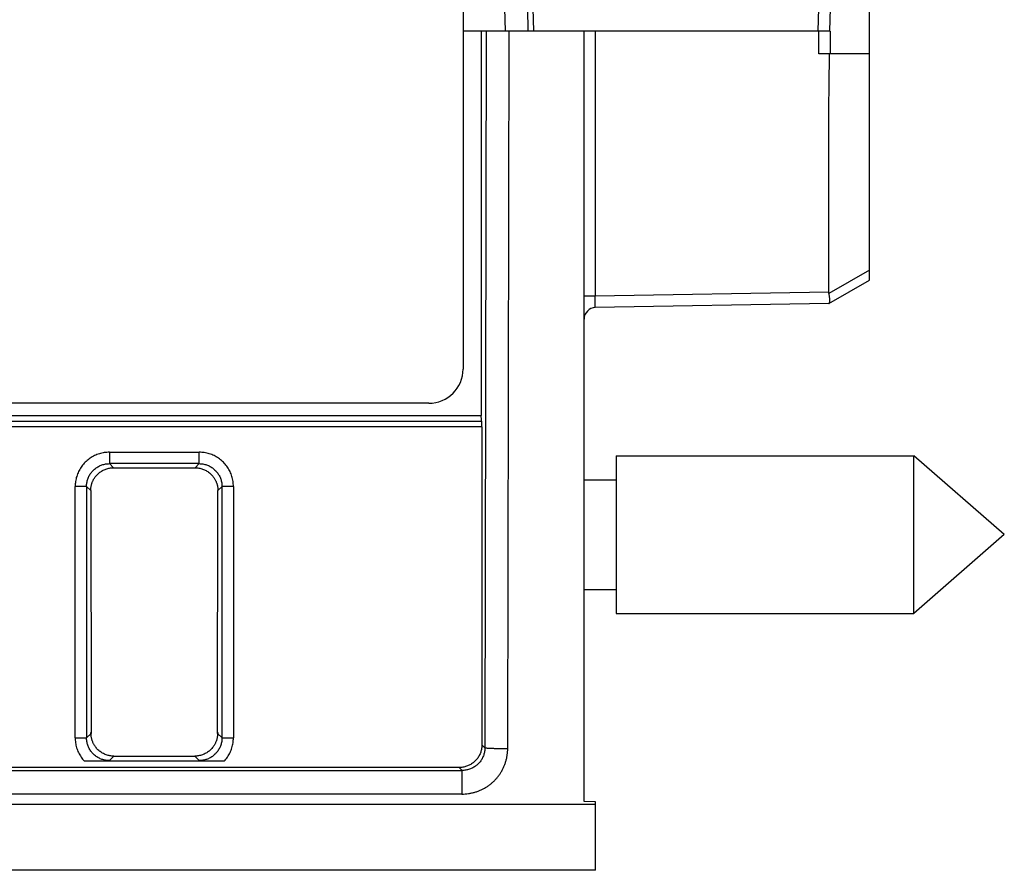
# Model space of a CAD drawing. Header units: inches. Extents: x 0 to 34, y 0 to 22.
# Tile 23 of 75: x 18.304 to 19.166, y 3.255 to 4. Entities that reach past the tile are written whole.
import ezdxf

# ---------------------------------------------------------------- set-up
doc = ezdxf.new("R2010")
doc.units = ezdxf.units.IN
doc.header["$LTSCALE"] = 1.87
doc.header["$MEASUREMENT"] = 0
doc.layers.get('0').update_dxf_attribs({"linetype": 'CONTINUOUS'})

msp = doc.modelspace()

# ---------------------------------------------------------------- linework, layer by layer
at = {"color": 7, "linetype": 'CONTINUOUS'}
for p, q in [((18.6921, 4.82126), (18.6921, 3.69435)), ((19.0481, 3.77235), (19.0481, 4.38035)), ((18.72915, 3.99035), (18.7288, 4.01035)), ((18.74915, 3.99035), (18.7488, 4.01035)), ((18.7531, 4.01035), (18.7538, 3.99035)), ((19.00347, 4.01035), (19.00294, 3.99035)), ((19.01346, 4.01035), (19.01294, 3.99035)), ((19.01346, 3.99035), (18.6921, 3.99035)), ((18.7081, 3.99035), (18.7081, 3.65369)), ((18.71239, 3.99035), (18.71124, 3.36271)), ((18.73121, 3.362), (18.73236, 3.99035)), ((18.7981, 3.31552), (18.7981, 3.99035)), ((18.80793, 3.99035), (18.80793, 3.75815)), ((19.00364, 3.97035), (19.00364, 3.99035)), ((19.01346, 3.99035), (19.01346, 3.97035)), ((19.0481, 3.97035), (19.00364, 3.97035)), ((19.0481, 3.78101), (19.01252, 3.76047)), ((19.01238, 3.75172), (19.0481, 3.77235)), ((19.01238, 3.76172), (18.80793, 3.75815)), ((18.80793, 3.75815), (18.7981, 3.75815)), ((19.01238, 3.75172), (18.80793, 3.74816)), ((18.6621, 3.66435), (18.28156, 3.66435)), ((16.30381, 3.64869), (18.70836, 3.64869)), ((16.30407, 3.65369), (18.7081, 3.65369)), ((18.70863, 3.64369), (16.30355, 3.64369)), ((18.70863, 3.64369), (18.70863, 3.36532)), ((18.38237, 3.62149), (18.38237, 3.6115)), ((18.38238, 3.62149), (18.46101, 3.62149)), ((18.46101, 3.6115), (18.46101, 3.62149)), ((18.8261, 3.61835), (19.08673, 3.61835)), ((18.8261, 3.61835), (18.8261, 3.48035)), ((19.1661, 3.54935), (19.08673, 3.61835)), ((19.08673, 3.48035), (19.08673, 3.61835)), ((18.46101, 3.6115), (18.38237, 3.6115)), ((18.38597, 3.60791), (18.38237, 3.6115)), ((18.38597, 3.60791), (18.45742, 3.60791)), ((18.46101, 3.6115), (18.45742, 3.60791)), ((18.7981, 3.59735), (18.8261, 3.59735)), ((18.36239, 3.59151), (18.35239, 3.59151)), ((18.35239, 3.37143), (18.35239, 3.59151)), ((18.36239, 3.59151), (18.36601, 3.58789)), ((18.36239, 3.59151), (18.36239, 3.37143)), ((18.36601, 3.58789), (18.36627, 3.37531)), ((18.47712, 3.37531), (18.47738, 3.58789)), ((18.47738, 3.58789), (18.481, 3.59151)), ((18.49099, 3.59151), (18.481, 3.59151)), ((18.481, 3.37143), (18.481, 3.59151)), ((18.49099, 3.59151), (18.49099, 3.37143)), ((19.1661, 3.54935), (19.08673, 3.48035)), ((18.7981, 3.50135), (18.8261, 3.50135)), ((18.8261, 3.48035), (19.08673, 3.48035)), ((18.36627, 3.37531), (18.36239, 3.37143)), ((18.481, 3.37143), (18.47712, 3.37531)), ((18.35239, 3.37143), (18.36239, 3.37143)), ((18.481, 3.37143), (18.49099, 3.37143)), ((18.71124, 3.36271), (18.70863, 3.36532)), ((18.38237, 3.35144), (18.38628, 3.35535)), ((18.38628, 3.35535), (18.45711, 3.35535)), ((18.45711, 3.35535), (18.46101, 3.35144)), ((18.36033, 3.35111), (18.48306, 3.35111)), ((18.68865, 3.34535), (17.79747, 3.34535)), ((18.28209, 3.34281), (18.69119, 3.34281)), ((18.68865, 3.34535), (18.69119, 3.34281)), ((18.69119, 3.32214), (18.69119, 3.34281)), ((18.69117, 3.32213), (18.28069, 3.32213)), ((16.23254, 3.31325), (18.8081, 3.31325)), ((18.8081, 3.31535), (18.7981, 3.31552)), ((18.8081, 3.25535), (18.8081, 3.31535)), ((18.8081, 3.25535), (16.23356, 3.25535))]:
    msp.add_line(p, q, dxfattribs=at)
for centre, radius, start, end in [((18.8081, 3.73816), 0.01, 90.99999, 180), ((18.6621, 3.69435), 0.03, 270, 360)]:
    msp.add_arc(centre, radius, start, end, dxfattribs=at)
for points, knots in [([(19.01238, 3.76172), (19.01238, 3.78728), (19.01242, 3.83591), (19.01227, 3.90545), (19.01272, 3.94944), (19.01304, 3.97035)], [0, 0, 0, 0, 0.367512, 0.699301, 1, 1, 1, 1]), ([(19.01252, 3.76047), (19.01249, 3.76061), (19.01244, 3.76088), (19.01239, 3.7613), (19.01238, 3.76158), (19.01238, 3.76172)], [0, 0, 0, 0, 0.33836, 0.670479, 1, 1, 1, 1]), ([(19.01272, 3.75197), (19.01279, 3.75205), (19.01292, 3.75224), (19.01305, 3.75259), (19.01316, 3.75301), (19.01324, 3.7535), (19.01328, 3.75406), (19.0133, 3.75469), (19.01328, 3.75538), (19.01323, 3.75612), (19.01315, 3.75692), (19.01304, 3.75775), (19.0129, 3.75863), (19.01273, 3.75954), (19.01259, 3.76016), (19.01252, 3.76047)], [0, 0, 0, 0, 0.03555, 0.077862, 0.127778, 0.185311, 0.250567, 0.323164, 0.402789, 0.489115, 0.581415, 0.679449, 0.782235, 0.889391, 1, 1, 1, 1]), ([(18.80793, 3.74816), (18.80791, 3.74815), (18.80791, 3.74825), (18.80789, 3.74837), (18.80789, 3.74862), (18.80787, 3.74894), (18.80787, 3.74937), (18.80786, 3.74987), (18.80786, 3.75045), (18.80786, 3.75111), (18.80786, 3.75183), (18.80786, 3.75261), (18.80787, 3.75345), (18.80787, 3.75433), (18.80788, 3.75526), (18.8079, 3.75621), (18.80791, 3.75718), (18.80792, 3.75783), (18.80793, 3.75815)], [0, 0, 0, 0, 0.00506, 0.019531, 0.04344, 0.076564, 0.118564, 0.168998, 0.227356, 0.293081, 0.365573, 0.444186, 0.528223, 0.61691, 0.709376, 0.804693, 0.901893, 1, 1, 1, 1]), ([(18.70836, 3.64869), (18.70817, 3.64869), (18.7083, 3.64996), (18.70804, 3.65121), (18.7081, 3.65284), (18.7081, 3.65369)], [0, 0, 0, 0, 0.118591, 0.486726, 1, 1, 1, 1]), ([(18.70863, 3.64369), (18.70863, 3.64464), (18.70869, 3.64632), (18.70845, 3.64758), (18.70852, 3.64869), (18.70836, 3.64869)], [0, 0, 0, 0, 0.562133, 0.904489, 1, 1, 1, 1]), ([(18.38238, 3.62149), (18.38164, 3.62149), (18.38015, 3.62144), (18.37793, 3.62119), (18.37573, 3.62078), (18.37356, 3.6202), (18.37143, 3.61946), (18.36937, 3.61856), (18.36738, 3.61751), (18.36548, 3.61632), (18.36367, 3.61498), (18.36197, 3.61352), (18.36037, 3.61193), (18.35891, 3.61022), (18.35757, 3.60841), (18.35638, 3.60651), (18.35533, 3.60452), (18.35443, 3.60246), (18.35369, 3.60034), (18.35311, 3.59816), (18.3527, 3.59596), (18.35245, 3.59374), (18.35239, 3.59225), (18.35239, 3.59151)], [0, 0, 0, 0, 0.047098, 0.094501, 0.142132, 0.189887, 0.23766, 0.285359, 0.332993, 0.380632, 0.428326, 0.47606, 0.523809, 0.571544, 0.619236, 0.666869, 0.7145, 0.762205, 0.81, 0.857783, 0.905447, 0.95288, 1, 1, 1, 1]), ([(18.49099, 3.59151), (18.49099, 3.59225), (18.49094, 3.59373), (18.49069, 3.59595), (18.49028, 3.59816), (18.4897, 3.60033), (18.48896, 3.60246), (18.48806, 3.60452), (18.48701, 3.6065), (18.48582, 3.60841), (18.48448, 3.61022), (18.48302, 3.61192), (18.48142, 3.61351), (18.47972, 3.61498), (18.47791, 3.61631), (18.47601, 3.61751), (18.47402, 3.61856), (18.47196, 3.61946), (18.46983, 3.6202), (18.46766, 3.62078), (18.46545, 3.62119), (18.46323, 3.62144), (18.46175, 3.62149), (18.46101, 3.62149)], [0, 0, 0, 0, 0.047098, 0.094502, 0.142132, 0.189887, 0.237661, 0.28536, 0.332994, 0.380632, 0.428326, 0.476061, 0.52381, 0.571544, 0.619236, 0.666869, 0.7145, 0.762206, 0.81, 0.857784, 0.905447, 0.95288, 1, 1, 1, 1]), ([(18.36239, 3.59151), (18.36239, 3.59206), (18.36243, 3.59317), (18.36264, 3.59481), (18.36297, 3.59643), (18.36345, 3.59802), (18.36405, 3.59956), (18.36477, 3.60105), (18.36562, 3.60247), (18.36658, 3.60381), (18.36765, 3.60507), (18.36882, 3.60624), (18.37008, 3.60731), (18.37142, 3.60827), (18.37284, 3.60912), (18.37433, 3.60984), (18.37587, 3.61044), (18.37746, 3.61091), (18.37908, 3.61125), (18.38072, 3.61146), (18.38182, 3.6115), (18.38237, 3.6115)], [0, 0, 0, 0, 0.052725, 0.105429, 0.158109, 0.210764, 0.26339, 0.31599, 0.368571, 0.421145, 0.47372, 0.526304, 0.578898, 0.631492, 0.684081, 0.736675, 0.789284, 0.841915, 0.894575, 0.947268, 1, 1, 1, 1]), ([(18.3661, 3.58852), (18.3661, 3.58884), (18.36602, 3.58954), (18.36619, 3.5906), (18.36635, 3.5917), (18.36659, 3.59275), (18.36687, 3.59377), (18.36721, 3.59478), (18.3676, 3.59577), (18.36805, 3.59675), (18.36858, 3.59776), (18.36923, 3.59884), (18.37004, 3.6), (18.37101, 3.60119), (18.37215, 3.60238), (18.37341, 3.60349), (18.37478, 3.6045), (18.37622, 3.60539), (18.37774, 3.60616), (18.37931, 3.60679), (18.38093, 3.60728), (18.38259, 3.60764), (18.38427, 3.60786), (18.38541, 3.60791), (18.38597, 3.60791)], [0, 0, 0, 0, 0.030606, 0.068588, 0.104239, 0.138755, 0.173333, 0.207967, 0.242335, 0.276825, 0.313282, 0.353678, 0.399679, 0.450504, 0.504113, 0.559092, 0.614478, 0.669633, 0.724634, 0.77959, 0.834699, 0.889778, 0.944922, 1, 1, 1, 1]), ([(18.45742, 3.60791), (18.45798, 3.60791), (18.4591, 3.60786), (18.46078, 3.60764), (18.46243, 3.60729), (18.46405, 3.6068), (18.46561, 3.60617), (18.46712, 3.60541), (18.46857, 3.60453), (18.46993, 3.60353), (18.47119, 3.60242), (18.47233, 3.60125), (18.47331, 3.60005), (18.47412, 3.5989), (18.47478, 3.59782), (18.47531, 3.5968), (18.47577, 3.59581), (18.47616, 3.59482), (18.47651, 3.5938), (18.47679, 3.59277), (18.47703, 3.59171), (18.4772, 3.59061), (18.47737, 3.58954), (18.47728, 3.58884), (18.47728, 3.58852)], [0, 0, 0, 0, 0.054843, 0.109743, 0.164576, 0.219441, 0.274164, 0.328938, 0.383838, 0.438934, 0.493663, 0.547178, 0.598032, 0.644121, 0.684685, 0.721386, 0.756169, 0.790837, 0.825758, 0.860629, 0.895424, 0.931315, 0.969435, 1, 1, 1, 1]), ([(18.46101, 3.6115), (18.46156, 3.6115), (18.46267, 3.61146), (18.46431, 3.61125), (18.46593, 3.61091), (18.46752, 3.61044), (18.46906, 3.60984), (18.47054, 3.60911), (18.47196, 3.60827), (18.47331, 3.60731), (18.47457, 3.60624), (18.47574, 3.60507), (18.47681, 3.60381), (18.47777, 3.60246), (18.47861, 3.60104), (18.47934, 3.59956), (18.47994, 3.59802), (18.48041, 3.59643), (18.48075, 3.59481), (18.48095, 3.59317), (18.481, 3.59206), (18.481, 3.59151)], [0, 0, 0, 0, 0.052725, 0.105429, 0.158109, 0.210764, 0.26339, 0.31599, 0.368571, 0.421145, 0.47372, 0.526304, 0.578898, 0.631492, 0.684081, 0.736675, 0.789284, 0.841915, 0.894575, 0.947268, 1, 1, 1, 1]), ([(18.38628, 3.35535), (18.38571, 3.35535), (18.38457, 3.3554), (18.38287, 3.35561), (18.3812, 3.35598), (18.37957, 3.35648), (18.37799, 3.35712), (18.37646, 3.35789), (18.37501, 3.35879), (18.37364, 3.35981), (18.37236, 3.36094), (18.37122, 3.36214), (18.37022, 3.36337), (18.3694, 3.36456), (18.36874, 3.36569), (18.36819, 3.36676), (18.36773, 3.36781), (18.36732, 3.36889), (18.36699, 3.36998), (18.36671, 3.3711), (18.3665, 3.37223), (18.36634, 3.37336), (18.36631, 3.37461), (18.36614, 3.37546), (18.36614, 3.37594)], [0, 0, 0, 0, 0.053304, 0.106659, 0.159958, 0.21331, 0.266558, 0.319856, 0.373182, 0.426595, 0.479817, 0.5323, 0.582388, 0.627681, 0.667771, 0.704574, 0.740168, 0.775999, 0.811823, 0.847589, 0.883596, 0.919429, 0.954981, 1, 1, 1, 1]), ([(18.47725, 3.37594), (18.47725, 3.37546), (18.47708, 3.37461), (18.47704, 3.37336), (18.47688, 3.37223), (18.47668, 3.3711), (18.4764, 3.36998), (18.47606, 3.36889), (18.47566, 3.36781), (18.47519, 3.36676), (18.47465, 3.36569), (18.47398, 3.36456), (18.47316, 3.36337), (18.47217, 3.36214), (18.47102, 3.36094), (18.46975, 3.35981), (18.46838, 3.35879), (18.46692, 3.35789), (18.4654, 3.35712), (18.46381, 3.35648), (18.46218, 3.35598), (18.46051, 3.35561), (18.45882, 3.3554), (18.45768, 3.35535), (18.45711, 3.35535)], [0, 0, 0, 0, 0.045018, 0.08057, 0.116404, 0.152411, 0.188176, 0.224, 0.259832, 0.295425, 0.332229, 0.372319, 0.417612, 0.4677, 0.520183, 0.573404, 0.626818, 0.680144, 0.733442, 0.78669, 0.840042, 0.89334, 0.946696, 1, 1, 1, 1]), ([(18.35239, 3.37143), (18.35239, 3.3707), (18.35245, 3.36924), (18.35269, 3.36703), (18.3531, 3.36483), (18.35368, 3.36265), (18.35442, 3.36051), (18.35532, 3.35844), (18.35637, 3.35644), (18.35757, 3.35454), (18.35888, 3.35276), (18.35984, 3.35164), (18.36033, 3.35111)], [0, 0, 0, 0, 0.097909, 0.197176, 0.297506, 0.398556, 0.499971, 0.60139, 0.702451, 0.802799, 0.90209, 1, 1, 1, 1]), ([(18.38237, 3.35144), (18.38182, 3.35144), (18.38072, 3.35149), (18.37908, 3.35169), (18.37745, 3.35203), (18.37587, 3.3525), (18.37433, 3.3531), (18.37284, 3.35383), (18.37142, 3.35468), (18.37008, 3.35564), (18.36881, 3.3567), (18.36765, 3.35787), (18.36658, 3.35913), (18.36562, 3.36048), (18.36477, 3.3619), (18.36405, 3.36339), (18.36345, 3.36493), (18.36297, 3.36651), (18.36264, 3.36813), (18.36243, 3.36978), (18.36239, 3.37088), (18.36239, 3.37143)], [0, 0, 0, 0, 0.052724, 0.105428, 0.158109, 0.210764, 0.26339, 0.31599, 0.368571, 0.421145, 0.47372, 0.526304, 0.578898, 0.631492, 0.684081, 0.736675, 0.789284, 0.841915, 0.894575, 0.947268, 1, 1, 1, 1]), ([(18.481, 3.37143), (18.481, 3.37088), (18.48095, 3.36978), (18.48075, 3.36813), (18.48041, 3.36651), (18.47994, 3.36493), (18.47934, 3.36338), (18.47861, 3.3619), (18.47777, 3.36048), (18.47681, 3.35913), (18.47574, 3.35787), (18.47457, 3.3567), (18.47331, 3.35564), (18.47196, 3.35467), (18.47054, 3.35383), (18.46906, 3.3531), (18.46752, 3.3525), (18.46593, 3.35203), (18.46431, 3.35169), (18.46267, 3.35149), (18.46156, 3.35144), (18.46101, 3.35144)], [0, 0, 0, 0, 0.052725, 0.105429, 0.158109, 0.210764, 0.26339, 0.31599, 0.368572, 0.421145, 0.47372, 0.526304, 0.578898, 0.631492, 0.684082, 0.736675, 0.789284, 0.841915, 0.894575, 0.947268, 1, 1, 1, 1]), ([(18.48306, 3.35111), (18.48355, 3.35164), (18.48451, 3.35276), (18.48582, 3.35454), (18.48701, 3.35644), (18.48806, 3.35844), (18.48897, 3.36051), (18.48971, 3.36265), (18.49029, 3.36483), (18.4907, 3.36704), (18.49094, 3.36924), (18.49099, 3.37071), (18.49099, 3.37143)], [0, 0, 0, 0, 0.097925, 0.197233, 0.297597, 0.398672, 0.5001, 0.60152, 0.702566, 0.802882, 0.902123, 1, 1, 1, 1]), ([(18.70863, 3.36532), (18.70863, 3.36477), (18.70858, 3.36367), (18.70838, 3.36202), (18.70804, 3.36041), (18.70757, 3.35882), (18.70697, 3.35728), (18.70624, 3.3558), (18.70539, 3.35438), (18.70443, 3.35303), (18.70337, 3.35177), (18.7022, 3.35061), (18.70094, 3.34954), (18.6996, 3.34858), (18.69818, 3.34773), (18.69669, 3.34701), (18.69515, 3.34641), (18.69357, 3.34594), (18.69195, 3.3456), (18.69031, 3.34539), (18.68921, 3.34535), (18.68865, 3.34535)], [0, 0, 0, 0, 0.052714, 0.105436, 0.158068, 0.21075, 0.263346, 0.315966, 0.368566, 0.421125, 0.473732, 0.526268, 0.578875, 0.631434, 0.684034, 0.736654, 0.78925, 0.841932, 0.894564, 0.947286, 1, 1, 1, 1]), ([(18.69117, 3.32213), (18.69214, 3.32213), (18.69407, 3.32221), (18.69693, 3.32252), (18.69974, 3.32303), (18.70251, 3.32373), (18.70521, 3.32463), (18.70785, 3.32572), (18.7104, 3.327), (18.71287, 3.32846), (18.71521, 3.33009), (18.71743, 3.33187), (18.71952, 3.33381), (18.72147, 3.3359), (18.72326, 3.33813), (18.72489, 3.34047), (18.72635, 3.34292), (18.72762, 3.34547), (18.72872, 3.3481), (18.72962, 3.35081), (18.73033, 3.35358), (18.73084, 3.35639), (18.73114, 3.3592), (18.73121, 3.36107), (18.73121, 3.362)], [0, 0, 0, 0, 0.046424, 0.092203, 0.137692, 0.183031, 0.228362, 0.27379, 0.31937, 0.365029, 0.410536, 0.455813, 0.50112, 0.546658, 0.592272, 0.637751, 0.683101, 0.728422, 0.773807, 0.819334, 0.864945, 0.910421, 0.955537, 1, 1, 1, 1]), ([(18.71124, 3.36271), (18.71124, 3.36216), (18.71119, 3.36106), (18.71099, 3.35943), (18.71065, 3.35782), (18.71018, 3.35624), (18.70958, 3.3547), (18.70885, 3.35323), (18.70801, 3.35181), (18.70705, 3.35047), (18.70598, 3.34921), (18.70481, 3.34805), (18.70354, 3.34698), (18.70219, 3.34602), (18.70077, 3.34518), (18.69928, 3.34445), (18.69773, 3.34385), (18.69613, 3.34339), (18.69451, 3.34305), (18.69286, 3.34285), (18.69175, 3.34281), (18.69119, 3.34281)], [0, 0, 0, 0, 0.052474, 0.104893, 0.157287, 0.209683, 0.262104, 0.314555, 0.36702, 0.41949, 0.472002, 0.524603, 0.577292, 0.630019, 0.682747, 0.735505, 0.788331, 0.841223, 0.894153, 0.947089, 1, 1, 1, 1]), ([(18.71124, 3.36271), (18.71129, 3.36268), (18.71145, 3.36264), (18.71174, 3.36258), (18.71218, 3.36253), (18.71276, 3.36247), (18.71346, 3.36242), (18.71429, 3.36237), (18.71524, 3.36232), (18.71631, 3.36227), (18.71748, 3.36223), (18.71875, 3.36219), (18.7201, 3.36215), (18.72154, 3.36212), (18.72305, 3.36209), (18.72461, 3.36206), (18.72622, 3.36205), (18.72786, 3.36202), (18.72953, 3.36205), (18.73066, 3.36193), (18.73121, 3.36201)], [0, 0, 0, 0, 0.00843, 0.023715, 0.04585, 0.074718, 0.110133, 0.151853, 0.199587, 0.252997, 0.311706, 0.375297, 0.443323, 0.515303, 0.590729, 0.669063, 0.749748, 0.832211, 0.91585, 1, 1, 1, 1]), ([(18.36033, 3.35111), (18.3609, 3.35111), (18.36204, 3.35111), (18.36377, 3.35112), (18.36554, 3.35113), (18.36737, 3.35115), (18.36925, 3.35117), (18.37117, 3.3512), (18.37308, 3.35124), (18.37496, 3.35127), (18.37682, 3.35131), (18.37866, 3.35135), (18.38051, 3.3514), (18.38175, 3.35143), (18.38237, 3.35144)], [0, 0, 0, 0, 0.077142, 0.155371, 0.235394, 0.318163, 0.40413, 0.491799, 0.578835, 0.664368, 0.748259, 0.831387, 0.914898, 1, 1, 1, 1]), ([(18.46101, 3.35144), (18.46164, 3.35143), (18.46291, 3.3514), (18.46479, 3.35135), (18.46666, 3.35131), (18.46853, 3.35127), (18.47042, 3.35123), (18.47232, 3.3512), (18.47422, 3.35117), (18.47609, 3.35115), (18.4779, 3.35113), (18.47965, 3.35112), (18.48136, 3.35111), (18.48249, 3.35111), (18.48306, 3.35111)], [0, 0, 0, 0, 0.086305, 0.171553, 0.256327, 0.341109, 0.426413, 0.512831, 0.600006, 0.685309, 0.767149, 0.846151, 0.923465, 1, 1, 1, 1])]:
    msp.add_open_spline(points, degree=3, knots=knots, dxfattribs=at)
msp.add_open_spline([(19.01252, 3.75181), (19.0126, 3.75185), (19.01267, 3.75191), (19.01272, 3.75197)], degree=3, dxfattribs=at)

doc.saveas('drawing.dxf')
